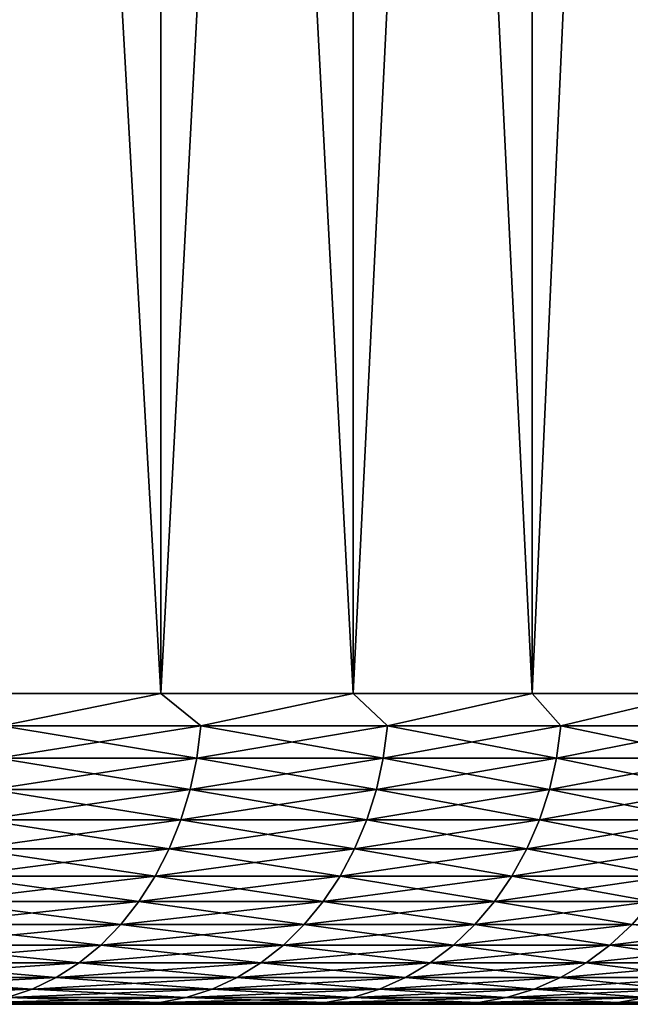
# Model space of a CAD drawing. Header units: metres. Extents: x -105 to 105, y -72 to 59.
# Tile 86 of 256: x -52.16 to -49.21, y 39.95 to 44.7. Entities that reach past the tile are written whole.
import ezdxf

# ---------------------------------------------------------------- set-up
doc = ezdxf.new("R2010")
doc.units = ezdxf.units.M
doc.layers.add('solid_509431_AD150_SW0001', color=7, linetype='CONTINUOUS')

msp = doc.modelspace()

# ---------------------------------------------------------------- linework, layer by layer
at = {"layer": 'solid_509431_AD150_SW0001'}
for points in [[(-52.466049, 41.450001, 19.804571), (-51.476414, 41.450001, 18.618294), (-52.465874, 58.950001, 19.804373)], [(-52.466042, 41.450001, -19.804562), (-52.4659, 58.950001, -19.804401), (-51.476551, 58.950001, -18.618471)], [(-52.466042, 41.450001, -19.804562), (-51.476551, 58.950001, -18.618471), (-51.476402, 41.450001, -18.618282)], [(-51.476414, 41.450001, 18.618294), (-51.476521, 58.950001, 18.618433), (-52.465874, 58.950001, 19.804373)], [(-51.476402, 41.450001, -18.618282), (-51.476551, 58.950001, -18.618471), (-50.549206, 58.950001, -17.382706)], [(-50.549156, 41.450001, 17.382643), (-50.549187, 58.950001, 17.382679), (-51.476521, 58.950001, 18.618433)], [(-51.476414, 41.450001, 18.618294), (-50.549156, 41.450001, 17.382643), (-51.476521, 58.950001, 18.618433)], [(-51.476402, 41.450001, -18.618282), (-50.549206, 58.950001, -17.382706), (-50.549149, 41.450001, -17.382631)], [(-50.549149, 41.450001, -17.382631), (-50.549206, 58.950001, -17.382706), (-49.686611, 58.950001, -16.100689)], [(-49.686741, 41.450001, 16.100895), (-49.686581, 58.950001, 16.100643), (-50.549187, 58.950001, 17.382679)], [(-50.549156, 41.450001, 17.382643), (-49.686741, 41.450001, 16.100895), (-50.549187, 58.950001, 17.382679)], [(-50.549149, 41.450001, -17.382631), (-49.686611, 58.950001, -16.100689), (-49.686733, 41.450001, -16.100883)], [(-49.686741, 41.450001, 16.100895), (-48.891449, 41.450001, 14.776453), (-49.686581, 58.950001, 16.100643)], [(-49.686733, 41.450001, -16.100883), (-49.686611, 58.950001, -16.100689), (-48.891624, 58.950001, -14.776755)], [(-49.686733, 41.450001, -16.100883), (-48.891624, 58.950001, -14.776755), (-48.891441, 41.450001, -14.77644)], [(-48.891449, 41.450001, 14.776453), (-48.891602, 58.950001, 14.776716), (-49.686581, 58.950001, 16.100643)], [(-52.243492, 41.293209, 19.535822), (-51.476414, 41.450001, 18.618294), (-52.466049, 41.450001, 19.804571)], [(-52.243492, 41.293209, -19.535822), (-52.466042, 41.450001, -19.804562), (-51.476402, 41.450001, -18.618282)], [(-51.283226, 41.293209, -18.35815), (-52.243492, 41.293209, -19.535822), (-51.476402, 41.450001, -18.618282)], [(-52.243492, 41.293209, 19.535822), (-51.283226, 41.293209, 18.35815), (-51.476414, 41.450001, 18.618294)], [(-51.283226, 41.293209, 18.35815), (-50.549156, 41.450001, 17.382643), (-51.476414, 41.450001, 18.618294)], [(-51.283226, 41.293209, -18.35815), (-51.476402, 41.450001, -18.618282), (-50.549149, 41.450001, -17.382631)], [(-50.383842, 41.293209, -17.133352), (-51.283226, 41.293209, -18.35815), (-50.549149, 41.450001, -17.382631)], [(-51.283226, 41.293209, 18.35815), (-50.383842, 41.293209, 17.133352), (-50.549156, 41.450001, 17.382643)], [(-50.383842, 41.293209, 17.133352), (-49.686741, 41.450001, 16.100895), (-50.549156, 41.450001, 17.382643)], [(-50.383842, 41.293209, -17.133352), (-50.549149, 41.450001, -17.382631), (-49.686733, 41.450001, -16.100883)], [(-49.547646, 41.293209, -15.864573), (-50.383842, 41.293209, -17.133352), (-49.686733, 41.450001, -16.100883)], [(-50.383842, 41.293209, 17.133352), (-49.547646, 41.293209, 15.864573), (-49.686741, 41.450001, 16.100895)], [(-49.547646, 41.293209, 15.864573), (-48.891449, 41.450001, 14.776453), (-49.686741, 41.450001, 16.100895)], [(-49.547646, 41.293209, -15.864573), (-49.686733, 41.450001, -16.100883), (-48.891441, 41.450001, -14.77644)], [(-48.776787, 41.293209, -14.555071), (-49.547646, 41.293209, -15.864573), (-48.891441, 41.450001, -14.77644)], [(-49.547646, 41.293209, 15.864573), (-48.776787, 41.293209, 14.555071), (-48.891449, 41.450001, 14.776453)], [(-52.262154, 41.137978, -19.519802), (-52.243492, 41.293209, -19.535822), (-51.283226, 41.293209, -18.35815)], [(-52.262154, 41.137978, -19.519802), (-51.283226, 41.293209, -18.35815), (-51.302673, 41.137978, -18.343096)], [(-51.302673, 41.137978, 18.343096), (-52.243492, 41.293209, 19.535822), (-52.262154, 41.137978, 19.519802)], [(-51.302673, 41.137978, 18.343096), (-51.283226, 41.293209, 18.35815), (-52.243492, 41.293209, 19.535822)], [(-51.302673, 41.137978, -18.343096), (-51.283226, 41.293209, -18.35815), (-50.383842, 41.293209, -17.133352)], [(-51.302673, 41.137978, -18.343096), (-50.383842, 41.293209, -17.133352), (-50.404026, 41.137978, -17.119303)], [(-50.404026, 41.137978, 17.119303), (-51.283226, 41.293209, 18.35815), (-51.302673, 41.137978, 18.343096)], [(-50.404026, 41.137978, 17.119303), (-50.383842, 41.293209, 17.133352), (-51.283226, 41.293209, 18.35815)], [(-50.404026, 41.137978, -17.119303), (-50.383842, 41.293209, -17.133352), (-49.547646, 41.293209, -15.864573)], [(-50.404026, 41.137978, -17.119303), (-49.547646, 41.293209, -15.864573), (-49.568516, 41.137978, -15.851564)], [(-49.568516, 41.137978, 15.851564), (-50.383842, 41.293209, 17.133352), (-50.404026, 41.137978, 17.119303)], [(-49.568516, 41.137978, 15.851564), (-49.547646, 41.293209, 15.864573), (-50.383842, 41.293209, 17.133352)], [(-49.568516, 41.137978, -15.851564), (-49.547646, 41.293209, -15.864573), (-48.776787, 41.293209, -14.555071)], [(-49.568516, 41.137978, -15.851564), (-48.776787, 41.293209, -14.555071), (-48.79829, 41.137978, -14.543136)], [(-48.79829, 41.137978, 14.543136), (-49.547646, 41.293209, 15.864573), (-49.568516, 41.137978, 15.851564)], [(-48.79829, 41.137978, 14.543136), (-48.776787, 41.293209, 14.555071), (-49.547646, 41.293209, 15.864573)], [(-51.302673, 41.137978, -18.343096), (-51.334858, 40.986176, -18.318182), (-52.293034, 40.986176, -19.49329)], [(-52.262154, 41.137978, -19.519802), (-51.302673, 41.137978, -18.343096), (-52.293034, 40.986176, -19.49329)], [(-52.262154, 41.137978, 19.519802), (-52.293034, 40.986176, 19.49329), (-51.334858, 40.986176, 18.318182)], [(-51.302673, 41.137978, 18.343096), (-52.262154, 41.137978, 19.519802), (-51.334858, 40.986176, 18.318182)], [(-50.404026, 41.137978, -17.119303), (-50.437431, 40.986176, -17.09605), (-51.334858, 40.986176, -18.318182)], [(-51.302673, 41.137978, -18.343096), (-50.404026, 41.137978, -17.119303), (-51.334858, 40.986176, -18.318182)], [(-51.302673, 41.137978, 18.343096), (-51.334858, 40.986176, 18.318182), (-50.437431, 40.986176, 17.09605)], [(-50.404026, 41.137978, 17.119303), (-51.302673, 41.137978, 18.343096), (-50.437431, 40.986176, 17.09605)], [(-49.568516, 41.137978, -15.851564), (-49.603058, 40.986176, -15.830035), (-50.437431, 40.986176, -17.09605)], [(-50.404026, 41.137978, -17.119303), (-49.568516, 41.137978, -15.851564), (-50.437431, 40.986176, -17.09605)], [(-50.404026, 41.137978, 17.119303), (-50.437431, 40.986176, 17.09605), (-49.603058, 40.986176, 15.830035)], [(-49.568516, 41.137978, 15.851564), (-50.404026, 41.137978, 17.119303), (-49.603058, 40.986176, 15.830035)], [(-48.79829, 41.137978, -14.543136), (-48.833878, 40.986176, -14.523383), (-49.603058, 40.986176, -15.830035)], [(-49.568516, 41.137978, -15.851564), (-48.79829, 41.137978, -14.543136), (-49.603058, 40.986176, -15.830035)], [(-49.568516, 41.137978, 15.851564), (-49.603058, 40.986176, 15.830035), (-48.833878, 40.986176, 14.523383)], [(-48.79829, 41.137978, 14.543136), (-49.568516, 41.137978, 15.851564), (-48.833878, 40.986176, 14.523383)], [(-51.334858, 40.986176, -18.318182), (-51.379429, 40.839466, -18.283684), (-52.3358, 40.839466, -19.456579)], [(-52.293034, 40.986176, -19.49329), (-51.334858, 40.986176, -18.318182), (-52.3358, 40.839466, -19.456579)], [(-52.293034, 40.986176, 19.49329), (-52.3358, 40.839466, 19.456579), (-51.379429, 40.839466, 18.283684)], [(-51.334858, 40.986176, 18.318182), (-52.293034, 40.986176, 19.49329), (-51.379429, 40.839466, 18.283684)], [(-50.437431, 40.986176, -17.09605), (-50.483692, 40.839466, -17.063854), (-51.379429, 40.839466, -18.283684)], [(-51.334858, 40.986176, -18.318182), (-50.437431, 40.986176, -17.09605), (-51.379429, 40.839466, -18.283684)], [(-51.334858, 40.986176, 18.318182), (-51.379429, 40.839466, 18.283684), (-50.483692, 40.839466, 17.063854)], [(-50.437431, 40.986176, 17.09605), (-51.334858, 40.986176, 18.318182), (-50.483692, 40.839466, 17.063854)], [(-49.603058, 40.986176, -15.830035), (-49.65089, 40.839466, -15.800221), (-50.483692, 40.839466, -17.063854)], [(-50.437431, 40.986176, -17.09605), (-49.603058, 40.986176, -15.830035), (-50.483692, 40.839466, -17.063854)], [(-50.437431, 40.986176, 17.09605), (-50.483692, 40.839466, 17.063854), (-49.65089, 40.839466, 15.800221)], [(-49.603058, 40.986176, 15.830035), (-50.437431, 40.986176, 17.09605), (-49.65089, 40.839466, 15.800221)], [(-48.833878, 40.986176, -14.523383), (-48.883156, 40.839466, -14.496031), (-49.65089, 40.839466, -15.800221)], [(-49.603058, 40.986176, -15.830035), (-48.833878, 40.986176, -14.523383), (-49.65089, 40.839466, -15.800221)], [(-49.603058, 40.986176, 15.830035), (-49.65089, 40.839466, 15.800221), (-48.883156, 40.839466, 14.496031)], [(-48.833878, 40.986176, 14.523383), (-49.603058, 40.986176, 15.830035), (-48.883156, 40.839466, 14.496031)], [(-51.379429, 40.839466, -18.283684), (-51.435894, 40.699455, -18.239977), (-52.389977, 40.699455, -19.410069)], [(-52.3358, 40.839466, -19.456579), (-51.379429, 40.839466, -18.283684), (-52.389977, 40.699455, -19.410069)], [(-52.3358, 40.839466, 19.456579), (-52.389977, 40.699455, 19.410069), (-51.435894, 40.699455, 18.239977)], [(-51.379429, 40.839466, 18.283684), (-52.3358, 40.839466, 19.456579), (-51.435894, 40.699455, 18.239977)], [(-50.483692, 40.839466, -17.063854), (-50.542297, 40.699455, -17.023064), (-51.435894, 40.699455, -18.239977)], [(-51.379429, 40.839466, -18.283684), (-50.483692, 40.839466, -17.063854), (-51.435894, 40.699455, -18.239977)], [(-51.379429, 40.839466, 18.283684), (-51.435894, 40.699455, 18.239977), (-50.542297, 40.699455, 17.023064)], [(-50.483692, 40.839466, 17.063854), (-51.379429, 40.839466, 18.283684), (-50.542297, 40.699455, 17.023064)], [(-49.65089, 40.839466, -15.800221), (-49.711483, 40.699455, -15.762452), (-50.542297, 40.699455, -17.023064)], [(-50.483692, 40.839466, -17.063854), (-49.65089, 40.839466, -15.800221), (-50.542297, 40.699455, -17.023064)], [(-50.483692, 40.839466, 17.063854), (-50.542297, 40.699455, 17.023064), (-49.711483, 40.699455, 15.762452)], [(-49.65089, 40.839466, 15.800221), (-50.483692, 40.839466, 17.063854), (-49.711483, 40.699455, 15.762452)], [(-48.883156, 40.839466, -14.496031), (-48.945587, 40.699455, -14.461379), (-49.711483, 40.699455, -15.762452)], [(-49.65089, 40.839466, -15.800221), (-48.883156, 40.839466, -14.496031), (-49.711483, 40.699455, -15.762452)], [(-49.65089, 40.839466, 15.800221), (-49.711483, 40.699455, 15.762452), (-48.945587, 40.699455, 14.461379)], [(-48.883156, 40.839466, 14.496031), (-49.65089, 40.839466, 15.800221), (-48.945587, 40.699455, 14.461379)], [(-51.435894, 40.699455, -18.239977), (-51.503632, 40.567688, -18.187544), (-52.454971, 40.567688, -19.354273)], [(-52.389977, 40.699455, -19.410069), (-51.435894, 40.699455, -18.239977), (-52.454971, 40.567688, -19.354273)], [(-52.389977, 40.699455, 19.410069), (-52.454971, 40.567688, 19.354273), (-51.503632, 40.567688, 18.187544)], [(-51.435894, 40.699455, 18.239977), (-52.389977, 40.699455, 19.410069), (-51.503632, 40.567688, 18.187544)], [(-50.542297, 40.699455, -17.023064), (-50.612602, 40.567688, -16.974129), (-51.503632, 40.567688, -18.187544)], [(-51.435894, 40.699455, -18.239977), (-50.542297, 40.699455, -17.023064), (-51.503632, 40.567688, -18.187544)], [(-51.435894, 40.699455, 18.239977), (-51.503632, 40.567688, 18.187544), (-50.612602, 40.567688, 16.974129)], [(-50.542297, 40.699455, 17.023064), (-51.435894, 40.699455, 18.239977), (-50.612602, 40.567688, 16.974129)], [(-49.711483, 40.699455, -15.762452), (-49.78418, 40.567688, -15.717141), (-50.612602, 40.567688, -16.974129)], [(-50.542297, 40.699455, -17.023064), (-49.711483, 40.699455, -15.762452), (-50.612602, 40.567688, -16.974129)], [(-50.542297, 40.699455, 17.023064), (-50.612602, 40.567688, 16.974129), (-49.78418, 40.567688, 15.717141)], [(-49.711483, 40.699455, 15.762452), (-50.542297, 40.699455, 17.023064), (-49.78418, 40.567688, 15.717141)], [(-48.945587, 40.699455, -14.461379), (-49.020485, 40.567688, -14.419808), (-49.78418, 40.567688, -15.717141)], [(-49.711483, 40.699455, -15.762452), (-48.945587, 40.699455, -14.461379), (-49.78418, 40.567688, -15.717141)], [(-49.711483, 40.699455, 15.762452), (-49.78418, 40.567688, 15.717141), (-49.020485, 40.567688, 14.419808)], [(-48.945587, 40.699455, 14.461379), (-49.711483, 40.699455, 15.762452), (-49.020485, 40.567688, 14.419808)], [(-51.503632, 40.567688, -18.187544), (-51.581898, 40.445602, -18.126959), (-52.530071, 40.445602, -19.289801)], [(-52.454971, 40.567688, -19.354273), (-51.503632, 40.567688, -18.187544), (-52.530071, 40.445602, -19.289801)], [(-52.454971, 40.567688, 19.354273), (-52.530071, 40.445602, 19.289801), (-51.581898, 40.445602, 18.126959)], [(-51.503632, 40.567688, 18.187544), (-52.454971, 40.567688, 19.354273), (-51.581898, 40.445602, 18.126959)], [(-50.612602, 40.567688, -16.974129), (-50.69384, 40.445602, -16.917585), (-51.581898, 40.445602, -18.126959)], [(-51.503632, 40.567688, -18.187544), (-50.612602, 40.567688, -16.974129), (-51.581898, 40.445602, -18.126959)], [(-51.503632, 40.567688, 18.187544), (-51.581898, 40.445602, 18.126959), (-50.69384, 40.445602, 16.917585)], [(-50.612602, 40.567688, 16.974129), (-51.503632, 40.567688, 18.187544), (-50.69384, 40.445602, 16.917585)], [(-49.78418, 40.567688, -15.717141), (-49.868176, 40.445602, -15.664786), (-50.69384, 40.445602, -16.917585)], [(-50.612602, 40.567688, -16.974129), (-49.78418, 40.567688, -15.717141), (-50.69384, 40.445602, -16.917585)], [(-50.612602, 40.567688, 16.974129), (-50.69384, 40.445602, 16.917585), (-49.868176, 40.445602, 15.664786)], [(-49.78418, 40.567688, 15.717141), (-50.612602, 40.567688, 16.974129), (-49.868176, 40.445602, 15.664786)], [(-49.020485, 40.567688, -14.419808), (-49.107025, 40.445602, -14.371775), (-49.868176, 40.445602, -15.664786)], [(-49.78418, 40.567688, -15.717141), (-49.020485, 40.567688, -14.419808), (-49.868176, 40.445602, -15.664786)], [(-49.78418, 40.567688, 15.717141), (-49.868176, 40.445602, 15.664786), (-49.107025, 40.445602, 14.371775)], [(-49.020485, 40.567688, 14.419808), (-49.78418, 40.567688, 15.717141), (-49.107025, 40.445602, 14.371775)], [(-51.581898, 40.445602, -18.126959), (-51.669838, 40.334549, -18.058889), (-52.614452, 40.334549, -19.217363)], [(-52.530071, 40.445602, -19.289801), (-51.581898, 40.445602, -18.126959), (-52.614452, 40.334549, -19.217363)], [(-52.530071, 40.445602, 19.289801), (-52.614452, 40.334549, 19.217363), (-51.669838, 40.334549, 18.058889)], [(-51.581898, 40.445602, 18.126959), (-52.530071, 40.445602, 19.289801), (-51.669838, 40.334549, 18.058889)], [(-50.69384, 40.445602, -16.917585), (-50.785114, 40.334549, -16.854057), (-51.669838, 40.334549, -18.058889)], [(-51.581898, 40.445602, -18.126959), (-50.69384, 40.445602, -16.917585), (-51.669838, 40.334549, -18.058889)], [(-51.581898, 40.445602, 18.126959), (-51.669838, 40.334549, 18.058889), (-50.785114, 40.334549, 16.854057)], [(-50.69384, 40.445602, 16.917585), (-51.581898, 40.445602, 18.126959), (-50.785114, 40.334549, 16.854057)], [(-49.868176, 40.445602, -15.664786), (-49.962551, 40.334549, -15.605961), (-50.785114, 40.334549, -16.854057)], [(-50.69384, 40.445602, -16.917585), (-49.868176, 40.445602, -15.664786), (-50.785114, 40.334549, -16.854057)], [(-50.69384, 40.445602, 16.917585), (-50.785114, 40.334549, 16.854057), (-49.962551, 40.334549, 15.605961)], [(-49.868176, 40.445602, 15.664786), (-50.69384, 40.445602, 16.917585), (-49.962551, 40.334549, 15.605961)], [(-49.107025, 40.445602, -14.371775), (-49.204258, 40.334549, -14.317805), (-49.962551, 40.334549, -15.605961)], [(-49.868176, 40.445602, -15.664786), (-49.107025, 40.445602, -14.371775), (-49.962551, 40.334549, -15.605961)], [(-49.868176, 40.445602, 15.664786), (-49.962551, 40.334549, 15.605961), (-49.204258, 40.334549, 14.317805)], [(-49.107025, 40.445602, 14.371775), (-49.868176, 40.445602, 15.664786), (-49.204258, 40.334549, 14.317805)], [(-51.669838, 40.334549, -18.058889), (-51.766487, 40.235737, -17.984077), (-52.707184, 40.235737, -19.137754)], [(-52.614452, 40.334549, -19.217363), (-51.669838, 40.334549, -18.058889), (-52.707184, 40.235737, -19.137754)], [(-52.614452, 40.334549, 19.217363), (-52.707184, 40.235737, 19.137754), (-51.766487, 40.235737, 17.984077)], [(-51.669838, 40.334549, 18.058889), (-52.614452, 40.334549, 19.217363), (-51.766487, 40.235737, 17.984077)], [(-50.785114, 40.334549, -16.854057), (-50.885429, 40.235737, -16.784237), (-51.766487, 40.235737, -17.984077)], [(-51.669838, 40.334549, -18.058889), (-50.785114, 40.334549, -16.854057), (-51.766487, 40.235737, -17.984077)], [(-51.669838, 40.334549, 18.058889), (-51.766487, 40.235737, 17.984077), (-50.885429, 40.235737, 16.784237)], [(-50.785114, 40.334549, 16.854057), (-51.669838, 40.334549, 18.058889), (-50.885429, 40.235737, 16.784237)], [(-49.962551, 40.334549, -15.605961), (-50.066269, 40.235737, -15.541312), (-50.885429, 40.235737, -16.784237)], [(-50.785114, 40.334549, -16.854057), (-49.962551, 40.334549, -15.605961), (-50.885429, 40.235737, -16.784237)], [(-50.785114, 40.334549, 16.854057), (-50.885429, 40.235737, 16.784237), (-50.066269, 40.235737, 15.541312)], [(-49.962551, 40.334549, 15.605961), (-50.785114, 40.334549, 16.854057), (-50.066269, 40.235737, 15.541312)], [(-49.204258, 40.334549, -14.317805), (-49.311119, 40.235737, -14.258492), (-50.066269, 40.235737, -15.541312)], [(-49.962551, 40.334549, -15.605961), (-49.204258, 40.334549, -14.317805), (-50.066269, 40.235737, -15.541312)], [(-49.962551, 40.334549, 15.605961), (-50.066269, 40.235737, 15.541312), (-49.311119, 40.235737, 14.258492)], [(-49.204258, 40.334549, 14.317805), (-49.962551, 40.334549, 15.605961), (-49.311119, 40.235737, 14.258492)], [(-48.51218, 40.334549, -12.992895), (-48.62191, 40.235737, -12.939072), (-49.311119, 40.235737, -14.258492)], [(-49.204258, 40.334549, -14.317805), (-48.51218, 40.334549, -12.992895), (-49.311119, 40.235737, -14.258492)], [(-49.204258, 40.334549, 14.317805), (-49.311119, 40.235737, 14.258492), (-48.62191, 40.235737, 12.939072)], [(-51.766487, 40.235737, -17.984077), (-51.870777, 40.150257, -17.903351), (-52.807255, 40.150257, -19.051847)], [(-52.707184, 40.235737, -19.137754), (-51.766487, 40.235737, -17.984077), (-52.807255, 40.150257, -19.051847)], [(-52.707184, 40.235737, 19.137754), (-52.807255, 40.150257, 19.051847), (-51.870777, 40.150257, 17.903351)], [(-51.766487, 40.235737, 17.984077), (-52.707184, 40.235737, 19.137754), (-51.870777, 40.150257, 17.903351)], [(-50.885429, 40.235737, -16.784237), (-50.993675, 40.150257, -16.708897), (-51.870777, 40.150257, -17.903351)], [(-51.766487, 40.235737, -17.984077), (-50.885429, 40.235737, -16.784237), (-51.870777, 40.150257, -17.903351)], [(-51.766487, 40.235737, 17.984077), (-51.870777, 40.150257, 17.903351), (-50.993675, 40.150257, 16.708897)], [(-50.885429, 40.235737, 16.784237), (-51.766487, 40.235737, 17.984077), (-50.993675, 40.150257, 16.708897)], [(-50.066269, 40.235737, -15.541312), (-50.178196, 40.150257, -15.471549), (-50.993675, 40.150257, -16.708897)], [(-50.885429, 40.235737, -16.784237), (-50.066269, 40.235737, -15.541312), (-50.993675, 40.150257, -16.708897)], [(-50.885429, 40.235737, 16.784237), (-50.993675, 40.150257, 16.708897), (-50.178196, 40.150257, 15.471549)], [(-50.066269, 40.235737, 15.541312), (-50.885429, 40.235737, 16.784237), (-50.178196, 40.150257, 15.471549)], [(-49.311119, 40.235737, -14.258492), (-49.426434, 40.150257, -14.194489), (-50.178196, 40.150257, -15.471549)], [(-50.066269, 40.235737, -15.541312), (-49.311119, 40.235737, -14.258492), (-50.178196, 40.150257, -15.471549)], [(-50.066269, 40.235737, 15.541312), (-50.178196, 40.150257, 15.471549), (-49.426434, 40.150257, 14.194489)], [(-49.311119, 40.235737, 14.258492), (-50.066269, 40.235737, 15.541312), (-49.426434, 40.150257, 14.194489)], [(-48.62191, 40.235737, -12.939072), (-48.740318, 40.150257, -12.88099), (-49.426434, 40.150257, -14.194489)], [(-49.311119, 40.235737, -14.258492), (-48.62191, 40.235737, -12.939072), (-49.426434, 40.150257, -14.194489)], [(-49.311119, 40.235737, 14.258492), (-49.426434, 40.150257, 14.194489), (-48.740318, 40.150257, 12.88099)], [(-48.62191, 40.235737, 12.939072), (-49.311119, 40.235737, 14.258492), (-48.740318, 40.150257, 12.88099)], [(-51.870777, 40.150257, -17.903351), (-51.981571, 40.079044, -17.817591), (-52.913559, 40.079044, -18.960587)], [(-52.807255, 40.150257, -19.051847), (-51.870777, 40.150257, -17.903351), (-52.913559, 40.079044, -18.960587)], [(-52.807255, 40.150257, 19.051847), (-52.913559, 40.079044, 18.960587), (-51.981571, 40.079044, 17.817591)], [(-51.870777, 40.150257, 17.903351), (-52.807255, 40.150257, 19.051847), (-51.981571, 40.079044, 17.817591)], [(-50.993675, 40.150257, -16.708897), (-51.108669, 40.079044, -16.628859), (-51.981571, 40.079044, -17.817591)], [(-51.870777, 40.150257, -17.903351), (-50.993675, 40.150257, -16.708897), (-51.981571, 40.079044, -17.817591)], [(-51.870777, 40.150257, 17.903351), (-51.981571, 40.079044, 17.817591), (-51.108669, 40.079044, 16.628859)], [(-50.993675, 40.150257, 16.708897), (-51.870777, 40.150257, 17.903351), (-51.108669, 40.079044, 16.628859)], [(-50.178196, 40.150257, -15.471549), (-50.297096, 40.079044, -15.397439), (-51.108669, 40.079044, -16.628859)], [(-50.993675, 40.150257, -16.708897), (-50.178196, 40.150257, -15.471549), (-51.108669, 40.079044, -16.628859)], [(-50.993675, 40.150257, 16.708897), (-51.108669, 40.079044, 16.628859), (-50.297096, 40.079044, 15.397439)], [(-50.178196, 40.150257, 15.471549), (-50.993675, 40.150257, 16.708897), (-50.297096, 40.079044, 15.397439)], [(-49.426434, 40.150257, -14.194489), (-49.548935, 40.079044, -14.126494), (-50.297096, 40.079044, -15.397439)], [(-50.178196, 40.150257, -15.471549), (-49.426434, 40.150257, -14.194489), (-50.297096, 40.079044, -15.397439)], [(-50.178196, 40.150257, 15.471549), (-50.297096, 40.079044, 15.397439), (-49.548935, 40.079044, 14.126494)], [(-49.426434, 40.150257, 14.194489), (-50.178196, 40.150257, 15.471549), (-49.548935, 40.079044, 14.126494)], [(-48.740318, 40.150257, -12.88099), (-48.866104, 40.079044, -12.819288), (-49.548935, 40.079044, -14.126494)], [(-49.426434, 40.150257, -14.194489), (-48.740318, 40.150257, -12.88099), (-49.548935, 40.079044, -14.126494)], [(-49.426434, 40.150257, 14.194489), (-49.548935, 40.079044, 14.126494), (-48.866104, 40.079044, 12.819288)], [(-48.740318, 40.150257, 12.88099), (-49.426434, 40.150257, 14.194489), (-48.866104, 40.079044, 12.819288)], [(-51.981571, 40.079044, -17.817591), (-52.097645, 40.022881, -17.727741), (-53.024937, 40.022881, -18.864973)], [(-52.913559, 40.079044, -18.960587), (-51.981571, 40.079044, -17.817591), (-53.024937, 40.022881, -18.864973)], [(-52.913559, 40.079044, 18.960587), (-53.024937, 40.022881, 18.864973), (-52.097645, 40.022881, 17.727741)], [(-51.981571, 40.079044, 17.817591), (-52.913559, 40.079044, 18.960587), (-52.097645, 40.022881, 17.727741)], [(-51.108669, 40.079044, -16.628859), (-51.229145, 40.022881, -16.545002), (-52.097645, 40.022881, -17.727741)], [(-51.981571, 40.079044, -17.817591), (-51.108669, 40.079044, -16.628859), (-52.097645, 40.022881, -17.727741)], [(-51.981571, 40.079044, 17.817591), (-52.097645, 40.022881, 17.727741), (-51.229145, 40.022881, 16.545002)], [(-51.108669, 40.079044, 16.628859), (-51.981571, 40.079044, 17.817591), (-51.229145, 40.022881, 16.545002)], [(-50.297096, 40.079044, -15.397439), (-50.421665, 40.022881, -15.319793), (-51.229145, 40.022881, -16.545002)], [(-51.108669, 40.079044, -16.628859), (-50.297096, 40.079044, -15.397439), (-51.229145, 40.022881, -16.545002)], [(-51.108669, 40.079044, 16.628859), (-51.229145, 40.022881, 16.545002), (-50.421665, 40.022881, 15.319793)], [(-50.297096, 40.079044, 15.397439), (-51.108669, 40.079044, 16.628859), (-50.421665, 40.022881, 15.319793)], [(-49.548935, 40.079044, -14.126494), (-49.677277, 40.022881, -14.055258), (-50.421665, 40.022881, -15.319793)], [(-50.297096, 40.079044, -15.397439), (-49.548935, 40.079044, -14.126494), (-50.421665, 40.022881, -15.319793)], [(-50.297096, 40.079044, 15.397439), (-50.421665, 40.022881, 15.319793), (-49.677277, 40.022881, 14.055258)], [(-49.548935, 40.079044, 14.126494), (-50.297096, 40.079044, 15.397439), (-49.677277, 40.022881, 14.055258)], [(-48.866104, 40.079044, -12.819288), (-48.99789, 40.022881, -12.754643), (-49.677277, 40.022881, -14.055258)], [(-49.548935, 40.079044, -14.126494), (-48.866104, 40.079044, -12.819288), (-49.677277, 40.022881, -14.055258)], [(-49.548935, 40.079044, 14.126494), (-49.677277, 40.022881, 14.055258), (-48.99789, 40.022881, 12.754643)], [(-48.866104, 40.079044, 12.819288), (-49.548935, 40.079044, 14.126494), (-48.99789, 40.022881, 12.754643)], [(-52.097645, 40.022881, -17.727741), (-52.217731, 39.982388, -17.634789), (-53.14016, 39.982388, -18.766056)], [(-53.024937, 40.022881, -18.864973), (-52.097645, 40.022881, -17.727741), (-53.14016, 39.982388, -18.766056)], [(-52.097645, 40.022881, 17.727741), (-53.024937, 40.022881, 18.864973), (-52.217731, 39.982388, 17.634789)], [(-51.229145, 40.022881, -16.545002), (-51.353786, 39.982388, -16.45825), (-52.217731, 39.982388, -17.634789)], [(-52.097645, 40.022881, -17.727741), (-51.229145, 40.022881, -16.545002), (-52.217731, 39.982388, -17.634789)], [(-52.097645, 40.022881, 17.727741), (-52.217731, 39.982388, 17.634789), (-51.353786, 39.982388, 16.45825)], [(-51.229145, 40.022881, 16.545002), (-52.097645, 40.022881, 17.727741), (-51.353786, 39.982388, 16.45825)], [(-50.421665, 40.022881, -15.319793), (-50.550537, 39.982388, -15.239466), (-51.353786, 39.982388, -16.45825)], [(-51.229145, 40.022881, -16.545002), (-50.421665, 40.022881, -15.319793), (-51.353786, 39.982388, -16.45825)], [(-51.229145, 40.022881, 16.545002), (-51.353786, 39.982388, 16.45825), (-50.550537, 39.982388, 15.239466)], [(-50.421665, 40.022881, 15.319793), (-51.229145, 40.022881, 16.545002), (-50.550537, 39.982388, 15.239466)], [(-49.677277, 40.022881, -14.055258), (-49.810055, 39.982388, -13.981561), (-50.550537, 39.982388, -15.239466)], [(-50.421665, 40.022881, -15.319793), (-49.677277, 40.022881, -14.055258), (-50.550537, 39.982388, -15.239466)], [(-50.421665, 40.022881, 15.319793), (-50.550537, 39.982388, 15.239466), (-49.810055, 39.982388, 13.981561)], [(-49.677277, 40.022881, 14.055258), (-50.421665, 40.022881, 15.319793), (-49.810055, 39.982388, 13.981561)], [(-48.99789, 40.022881, -12.754643), (-49.134232, 39.982388, -12.687766), (-49.810055, 39.982388, -13.981561)], [(-49.677277, 40.022881, -14.055258), (-48.99789, 40.022881, -12.754643), (-49.810055, 39.982388, -13.981561)], [(-49.677277, 40.022881, 14.055258), (-49.810055, 39.982388, 13.981561), (-49.134232, 39.982388, 12.687766)], [(-48.99789, 40.022881, 12.754643), (-49.677277, 40.022881, 14.055258), (-49.134232, 39.982388, 12.687766)], [(-49.874668, 39.950001, 13.452418), (-99.879532, 39.950001, 13.901755), (-100.555389, 39.950001, 12.616335)], [(-75, 39.950001, 13), (-49.874668, 39.950001, 13.452418), (-100.555389, 39.950001, 12.616335)], [(-100.125336, 39.950001, -13.452418), (-50.120468, 39.950001, -13.901755), (-49.444607, 39.950001, -12.616335)], [(-75, 39.950001, -13), (-100.125336, 39.950001, -13.452418), (-49.444607, 39.950001, -12.616335)], [(-100.125336, 39.950001, -13.452418), (-99.407433, 39.950001, -14.714862), (-50.120468, 39.950001, -13.901755)], [(-50.592567, 39.950001, 14.714862), (-99.13903, 39.950001, 15.151139), (-99.879532, 39.950001, 13.901755)], [(-49.874668, 39.950001, 13.452418), (-50.592567, 39.950001, 14.714862), (-99.879532, 39.950001, 13.901755)], [(-99.407433, 39.950001, -14.714862), (-50.860966, 39.950001, -15.151139), (-50.120468, 39.950001, -13.901755)], [(-99.407433, 39.950001, -14.714862), (-98.626144, 39.950001, -15.939111), (-50.860966, 39.950001, -15.151139)], [(-51.373856, 39.950001, 15.939111), (-98.335892, 39.950001, 16.361116), (-99.13903, 39.950001, 15.151139)], [(-50.592567, 39.950001, 14.714862), (-51.373856, 39.950001, 15.939111), (-99.13903, 39.950001, 15.151139)], [(-98.626144, 39.950001, -15.939111), (-51.664108, 39.950001, -16.361116), (-50.860966, 39.950001, -15.151139)], [(-98.626144, 39.950001, -15.939111), (-97.783493, 39.950001, -17.121984), (-51.664108, 39.950001, -16.361116)], [(-51.373856, 39.950001, 15.939111), (-52.216507, 39.950001, 17.121984), (-98.335892, 39.950001, 16.361116)], [(-97.783493, 39.950001, -17.121984), (-52.527885, 39.950001, -17.528664), (-51.664108, 39.950001, -16.361116)], [(-74.167084, 39.950001, 12.973289), (-49.874668, 39.950001, 13.452418), (-75, 39.950001, 13)], [(-74.167084, 39.950001, -12.973289), (-75, 39.950001, -13), (-49.444607, 39.950001, -12.616335)], [(-74.167084, 39.950001, 12.973289), (-73.337608, 39.950001, 12.893271), (-49.874668, 39.950001, 13.452418)], [(-73.337608, 39.950001, -12.893271), (-74.167084, 39.950001, -12.973289), (-49.444607, 39.950001, -12.616335)], [(-73.337608, 39.950001, 12.893271), (-72.514931, 39.950001, 12.760267), (-49.874668, 39.950001, 13.452418)], [(-72.514931, 39.950001, -12.760267), (-73.337608, 39.950001, -12.893271), (-49.444607, 39.950001, -12.616335)], [(-72.514931, 39.950001, 12.760267), (-71.702499, 39.950001, 12.574837), (-49.874668, 39.950001, 13.452418)], [(-71.702499, 39.950001, -12.574837), (-72.514931, 39.950001, -12.760267), (-49.444607, 39.950001, -12.616335)], [(-71.702499, 39.950001, 12.574837), (-70.90358, 39.950001, 12.337721), (-49.874668, 39.950001, 13.452418)], [(-71.702499, 39.950001, -12.574837), (-49.444607, 39.950001, -12.616335), (-48.835083, 39.950001, -11.298101)], [(-70.90358, 39.950001, -12.337721), (-71.702499, 39.950001, -12.574837), (-48.835083, 39.950001, -11.298101)], [(-70.90358, 39.950001, 12.337721), (-49.221989, 39.950001, 12.155001), (-49.874668, 39.950001, 13.452418)], [(-70.90358, 39.950001, 12.337721), (-70.121544, 39.950001, 12.049923), (-49.221989, 39.950001, 12.155001)], [(-70.121544, 39.950001, -12.049923), (-70.90358, 39.950001, -12.337721), (-48.835083, 39.950001, -11.298101)], [(-70.121544, 39.950001, 12.049923), (-69.359497, 39.950001, 11.712588), (-49.221989, 39.950001, 12.155001)], [(-69.359497, 39.950001, -11.712588), (-70.121544, 39.950001, -12.049923), (-48.835083, 39.950001, -11.298101)], [(-69.359497, 39.950001, 11.712588), (-68.620682, 39.950001, 11.32715), (-49.221989, 39.950001, 12.155001)], [(-68.620682, 39.950001, -11.32715), (-69.359497, 39.950001, -11.712588), (-48.835083, 39.950001, -11.298101)], [(-68.620682, 39.950001, 11.32715), (-67.908035, 39.950001, 10.895137), (-49.221989, 39.950001, 12.155001)], [(-67.908035, 39.950001, -10.895137), (-68.620682, 39.950001, -11.32715), (-48.835083, 39.950001, -11.298101)], [(-67.908035, 39.950001, 10.895137), (-48.636276, 39.950001, 10.826083), (-49.221989, 39.950001, 12.155001)], [(-67.908035, 39.950001, 10.895137), (-67.224571, 39.950001, 10.418385), (-48.636276, 39.950001, 10.826083)], [(-67.908035, 39.950001, -10.895137), (-48.835083, 39.950001, -11.298101), (-48.293514, 39.950001, -9.950554)], [(-67.224571, 39.950001, -10.418385), (-67.908035, 39.950001, -10.895137), (-48.293514, 39.950001, -9.950554)], [(-67.224571, 39.950001, 10.418385), (-66.573021, 39.950001, 9.898787), (-48.636276, 39.950001, 10.826083)], [(-66.573021, 39.950001, -9.898787), (-67.224571, 39.950001, -10.418385), (-48.293514, 39.950001, -9.950554)], [(-66.573021, 39.950001, 9.898787), (-48.119011, 39.950001, 9.469026), (-48.636276, 39.950001, 10.826083)], [(-66.573021, 39.950001, 9.898787), (-65.956131, 39.950001, 9.338548), (-48.119011, 39.950001, 9.469026)], [(-66.573021, 39.950001, -9.898787), (-48.293514, 39.950001, -9.950554), (-47.821297, 39.950001, -8.577175)], [(-65.956131, 39.950001, -9.338548), (-66.573021, 39.950001, -9.898787), (-47.821297, 39.950001, -8.577175)], [(-65.956131, 39.950001, 9.338548), (-65.376381, 39.950001, 8.739902), (-48.119011, 39.950001, 9.469026)], [(-65.376381, 39.950001, -8.739902), (-65.956131, 39.950001, -9.338548), (-47.821297, 39.950001, -8.577175)], [(-65.376381, 39.950001, 8.739902), (-64.836197, 39.950001, 8.105371), (-48.119011, 39.950001, 9.469026)], [(-64.836197, 39.950001, -8.105371), (-65.376381, 39.950001, -8.739902), (-47.821297, 39.950001, -8.577175)], [(-64.836197, 39.950001, 8.105371), (-47.671513, 39.950001, 8.087276), (-48.119011, 39.950001, 9.469026)], [(-64.836197, 39.950001, 8.105371), (-64.337761, 39.950001, 7.437512), (-47.671513, 39.950001, 8.087276)], [(-64.836197, 39.950001, -8.105371), (-47.821297, 39.950001, -8.577175), (-47.41964, 39.950001, -7.181487)], [(-64.337761, 39.950001, -7.437512), (-64.836197, 39.950001, -8.105371), (-47.41964, 39.950001, -7.181487)], [(-64.337761, 39.950001, 7.437512), (-63.883144, 39.950001, 6.739104), (-47.671513, 39.950001, 8.087276)], [(-63.883144, 39.950001, -6.739104), (-64.337761, 39.950001, -7.437512), (-47.41964, 39.950001, -7.181487)], [(-63.883144, 39.950001, 6.739104), (-47.294212, 39.950001, 6.680438), (-47.671513, 39.950001, 8.087276)], [(-63.883144, 39.950001, 6.739104), (-63.474209, 39.950001, 6.013), (-47.294212, 39.950001, 6.680438)], [(-63.883144, 39.950001, -6.739104), (-47.41964, 39.950001, -7.181487), (-47.089622, 39.950001, -5.767214)], [(-63.474209, 39.950001, -6.013), (-63.883144, 39.950001, -6.739104), (-47.089622, 39.950001, -5.767214)], [(-63.474209, 39.950001, 6.013), (-46.999191, 39.950001, 5.310671), (-47.294212, 39.950001, 6.680438)], [(-63.474209, 39.950001, 6.013), (-63.112637, 39.950001, 5.262179), (-46.999191, 39.950001, 5.310671)], [(-63.112637, 39.950001, -5.262179), (-63.474209, 39.950001, -6.013), (-47.089622, 39.950001, -5.767214)], [(-63.112637, 39.950001, 5.262179), (-62.799915, 39.950001, 4.489755), (-46.999191, 39.950001, 5.310671)], [(-63.112637, 39.950001, -5.262179), (-47.089622, 39.950001, -5.767214), (-46.832062, 39.950001, -4.337884)], [(-62.799915, 39.950001, -4.489755), (-63.112637, 39.950001, -5.262179), (-46.832062, 39.950001, -4.337884)], [(-62.799915, 39.950001, 4.489755), (-46.801567, 39.950001, 4.135861), (-46.999191, 39.950001, 5.310671)], [(-62.799915, 39.950001, 4.489755), (-62.537315, 39.950001, 3.69885), (-46.801567, 39.950001, 4.135861)], [(-62.537315, 39.950001, -3.69885), (-62.799915, 39.950001, -4.489755), (-46.832062, 39.950001, -4.337884)], [(-62.537315, 39.950001, 3.69885), (-46.674923, 39.950001, 3.152179), (-46.801567, 39.950001, 4.135861)], [(-62.537315, 39.950001, 3.69885), (-62.325939, 39.950001, 2.892786), (-46.674923, 39.950001, 3.152179)], [(-62.537315, 39.950001, -3.69885), (-46.832062, 39.950001, -4.337884), (-46.647663, 39.950001, -2.897394)], [(-62.325939, 39.950001, -2.892786), (-62.537315, 39.950001, -3.69885), (-46.647663, 39.950001, -2.897394)], [(-62.325939, 39.950001, 2.892786), (-46.59433, 39.950001, 2.317709), (-46.674923, 39.950001, 3.152179)], [(-62.325939, 39.950001, 2.892786), (-62.166637, 39.950001, 2.074786), (-46.59433, 39.950001, 2.317709)], [(-62.325939, 39.950001, -2.892786), (-46.647663, 39.950001, -2.897394), (-46.53688, 39.950001, -1.449406)], [(-62.166637, 39.950001, -2.074786), (-62.325939, 39.950001, -2.892786), (-46.53688, 39.950001, -1.449406)], [(-62.166637, 39.950001, 2.074786), (-46.545261, 39.950001, 1.605157), (-46.59433, 39.950001, 2.317709)], [(-62.166637, 39.950001, 2.074786), (-62.060074, 39.950001, 1.248314), (-46.545261, 39.950001, 1.605157)], [(-62.060074, 39.950001, -1.248314), (-62.166637, 39.950001, -2.074786), (-46.53688, 39.950001, -1.449406)], [(-62.060074, 39.950001, 1.248314), (-46.517273, 39.950001, 0.992897), (-46.545261, 39.950001, 1.605157)], [(-62.060074, 39.950001, 1.248314), (-62.00668, 39.950001, 0.416656), (-46.517273, 39.950001, 0.992897)], [(-62.060074, 39.950001, -1.248314), (-46.53688, 39.950001, -1.449406), (-46.500053, 39.950001)], [(-62.00668, 39.950001, -0.416656), (-62.060074, 39.950001, -1.248314), (-46.500053, 39.950001)], [(-62.00668, 39.950001, 0.416656), (-46.503773, 39.950001, 0.464052), (-46.517273, 39.950001, 0.992897)], [(-62.00668, 39.950001, 0.416656), (-46.500053, 39.950001), (-46.503773, 39.950001, 0.464052)], [(-62.00668, 39.950001, 0.416656), (-62.00668, 39.950001, -0.416656), (-46.500053, 39.950001)], [(-52.340511, 39.958004, -17.539751), (-51.664108, 39.950001, -16.361116), (-52.527885, 39.950001, -17.528664)], [(-51.353786, 39.982388, -16.45825), (-51.48122, 39.958004, -16.369555), (-52.340511, 39.958004, -17.539751)], [(-52.217731, 39.982388, -17.634789), (-51.353786, 39.982388, -16.45825), (-52.340511, 39.958004, -17.539751)], [(-52.217731, 39.982388, 17.634789), (-52.340511, 39.958004, 17.539751), (-51.48122, 39.958004, 16.369555)], [(-51.48122, 39.958004, 16.369555), (-52.340511, 39.958004, 17.539751), (-52.216507, 39.950001, 17.121984)], [(-52.340511, 39.958004, -17.539751), (-51.48122, 39.958004, -16.369555), (-51.664108, 39.950001, -16.361116)], [(-51.353786, 39.982388, 16.45825), (-52.217731, 39.982388, 17.634789), (-51.48122, 39.958004, 16.369555)], [(-51.48122, 39.958004, 16.369555), (-52.216507, 39.950001, 17.121984), (-51.373856, 39.950001, 15.939111)], [(-51.48122, 39.958004, -16.369555), (-50.860966, 39.950001, -15.151139), (-51.664108, 39.950001, -16.361116)], [(-50.550537, 39.982388, -15.239466), (-50.682301, 39.958004, -15.157337), (-51.48122, 39.958004, -16.369555)], [(-51.353786, 39.982388, -16.45825), (-50.550537, 39.982388, -15.239466), (-51.48122, 39.958004, -16.369555)], [(-51.353786, 39.982388, 16.45825), (-51.48122, 39.958004, 16.369555), (-50.682301, 39.958004, 15.157337)], [(-50.682301, 39.958004, 15.157337), (-51.48122, 39.958004, 16.369555), (-51.373856, 39.950001, 15.939111)], [(-51.48122, 39.958004, -16.369555), (-50.682301, 39.958004, -15.157337), (-50.860966, 39.950001, -15.151139)], [(-50.682301, 39.958004, 15.157337), (-51.373856, 39.950001, 15.939111), (-50.592567, 39.950001, 14.714862)], [(-50.550537, 39.982388, 15.239466), (-51.353786, 39.982388, 16.45825), (-50.682301, 39.958004, 15.157337)], [(-50.682301, 39.958004, -15.157337), (-50.120468, 39.950001, -13.901755), (-50.860966, 39.950001, -15.151139)], [(-49.810055, 39.982388, -13.981561), (-49.945805, 39.958004, -13.906212), (-50.682301, 39.958004, -15.157337)], [(-50.550537, 39.982388, -15.239466), (-49.810055, 39.982388, -13.981561), (-50.682301, 39.958004, -15.157337)], [(-50.550537, 39.982388, 15.239466), (-50.682301, 39.958004, 15.157337), (-49.945805, 39.958004, 13.906212)], [(-49.945805, 39.958004, 13.906212), (-50.682301, 39.958004, 15.157337), (-50.592567, 39.950001, 14.714862)], [(-50.682301, 39.958004, -15.157337), (-49.945805, 39.958004, -13.906212), (-50.120468, 39.950001, -13.901755)], [(-49.945805, 39.958004, 13.906212), (-50.592567, 39.950001, 14.714862), (-49.874668, 39.950001, 13.452418)], [(-49.810055, 39.982388, 13.981561), (-50.550537, 39.982388, 15.239466), (-49.945805, 39.958004, 13.906212)], [(-49.945805, 39.958004, -13.906212), (-49.444607, 39.950001, -12.616335), (-50.120468, 39.950001, -13.901755)], [(-49.134232, 39.982388, -12.687766), (-49.273624, 39.958004, -12.61939), (-49.945805, 39.958004, -13.906212)], [(-49.810055, 39.982388, -13.981561), (-49.134232, 39.982388, -12.687766), (-49.945805, 39.958004, -13.906212)], [(-49.810055, 39.982388, 13.981561), (-49.945805, 39.958004, 13.906212), (-49.273624, 39.958004, 12.61939)], [(-49.273624, 39.958004, 12.61939), (-49.945805, 39.958004, 13.906212), (-49.874668, 39.950001, 13.452418)], [(-49.945805, 39.958004, -13.906212), (-49.273624, 39.958004, -12.61939), (-49.444607, 39.950001, -12.616335)], [(-49.273624, 39.958004, 12.61939), (-49.874668, 39.950001, 13.452418), (-49.221989, 39.950001, 12.155001)], [(-49.134232, 39.982388, 12.687766), (-49.810055, 39.982388, 13.981561), (-49.273624, 39.958004, 12.61939)], [(-49.273624, 39.958004, -12.61939), (-48.835083, 39.950001, -11.298101), (-49.444607, 39.950001, -12.616335)], [(-48.524803, 39.982388, -11.361402), (-48.667484, 39.958004, -11.300173), (-49.273624, 39.958004, -12.61939)], [(-49.134232, 39.982388, -12.687766), (-48.524803, 39.982388, -11.361402), (-49.273624, 39.958004, -12.61939)], [(-49.134232, 39.982388, 12.687766), (-49.273624, 39.958004, 12.61939), (-48.667484, 39.958004, 11.300173)], [(-48.667484, 39.958004, 11.300173), (-49.273624, 39.958004, 12.61939), (-49.221989, 39.950001, 12.155001)], [(-49.273624, 39.958004, -12.61939), (-48.667484, 39.958004, -11.300173), (-48.835083, 39.950001, -11.298101)], [(-48.667484, 39.958004, 11.300173), (-49.221989, 39.950001, 12.155001), (-48.636276, 39.950001, 10.826083)]]:
    msp.add_3dface(points, dxfattribs=at)

doc.saveas('drawing.dxf')
